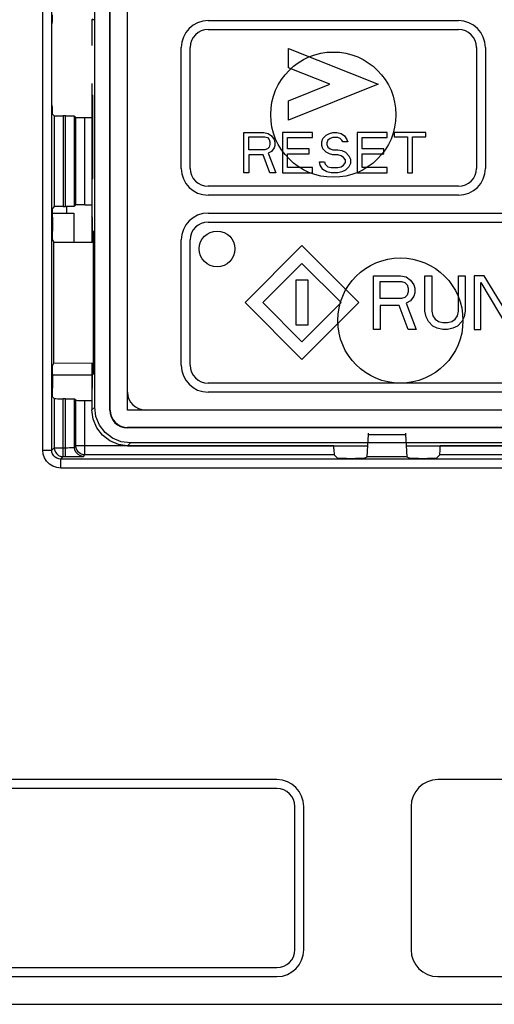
# Model space of a CAD drawing. Extents: x 28 to 410, y 36 to 287.
# Tile 10 of 40: x 92.62 to 99.25, y 199.26 to 213.01. Entities that reach past the tile are written whole.
import ezdxf

# ---------------------------------------------------------------- set-up
doc = ezdxf.new("R2010")
doc.units = 0
doc.header["$LTSCALE"] = 23.1
doc.layers.get('0').update_dxf_attribs({"linetype": 'CONTINUOUS'})
doc.layers.add('ALL_CURVE', color=7, linetype='CONTINUOUS')

msp = doc.modelspace()

# ---------------------------------------------------------------- linework, layer by layer
at = {"color": 7, "linetype": 'CONTINUOUS'}
for p, q in [((92.943, 207), (92.943, 229.06)), ((93.068, 207), (93.068, 229.06)), ((93.668, 207.6), (93.668, 229.02)), ((93.878, 207.56), (93.878, 229.06)), ((93.885, 207.56), (93.885, 229.06)), ((94.128, 207.56), (94.128, 229.06)), ((93.643, 213.025), (93.629, 213.011)), ((93.629, 213.011), (93.629, 212.65)), ((93.657, 213.011), (93.629, 213.011)), ((93.629, 212.121), (93.629, 210.409)), ((93.632, 210.789), (93.632, 211.957)), ((93.632, 211.957), (93.644, 211.956)), ((93.644, 210.789), (93.644, 211.956)), ((93.079, 211.693), (93.102, 211.67)), ((93.102, 211.67), (93.102, 210.4)), ((93.227, 211.668), (93.227, 210.403)), ((93.261, 211.668), (93.227, 211.668)), ((93.261, 210.403), (93.261, 211.668)), ((93.386, 210.405), (93.386, 211.666)), ((93.406, 211.646), (93.386, 211.666)), ((93.406, 210.424), (93.406, 211.646)), ((93.531, 210.427), (93.531, 211.644)), ((93.531, 211.644), (93.629, 211.644)), ((93.644, 210.79), (93.632, 210.789)), ((93.102, 210.4), (93.081, 210.379)), ((93.227, 210.403), (93.261, 210.403)), ((93.272, 210.403), (93.272, 210.31)), ((93.406, 210.424), (93.386, 210.405)), ((93.531, 210.427), (93.629, 210.427)), ((93.629, 210.409), (93.635, 210.403)), ((93.635, 210.409), (93.629, 210.409)), ((93.632, 210.265), (93.632, 210.406)), ((93.635, 210.073), (93.635, 210.409)), ((93.079, 210.31), (93.378, 210.31)), ((93.079, 210.254), (93.079, 210.06)), ((93.378, 210.31), (93.378, 209.904)), ((93.628, 210.26), (93.635, 210.268)), ((93.635, 210.268), (93.628, 210.261)), ((93.628, 210.26), (93.628, 209.903)), ((93.634, 210.255), (93.628, 210.26)), ((93.634, 210.255), (93.635, 210.256)), ((93.634, 210.255), (93.634, 209.903)), ((93.648, 210.06), (93.635, 210.073)), ((93.648, 210.06), (93.648, 208.06)), ((93.096, 209.905), (93.081, 209.936)), ((93.096, 208.216), (93.096, 209.905)), ((93.096, 209.905), (93.648, 209.903)), ((93.081, 208.185), (93.096, 208.216)), ((93.096, 208.216), (93.648, 208.218)), ((93.628, 208.218), (93.628, 207.86)), ((93.634, 208.218), (93.634, 207.866)), ((93.079, 208.06), (93.079, 207.866)), ((93.648, 208.06), (93.635, 208.048)), ((93.628, 208.048), (93.079, 208.048)), ((93.635, 207.711), (93.635, 208.048)), ((93.628, 207.86), (93.634, 207.866)), ((93.628, 207.86), (93.635, 207.853)), ((93.628, 207.86), (93.635, 207.853)), ((93.632, 207.715), (93.632, 207.856)), ((93.634, 207.866), (93.635, 207.864)), ((93.081, 207.741), (93.102, 207.72)), ((93.102, 207.72), (93.102, 207.034)), ((93.227, 206.909), (93.227, 207.718)), ((93.261, 207.718), (93.227, 207.718)), ((93.261, 206.909), (93.261, 207.718)), ((93.386, 207.038), (93.386, 207.716)), ((93.406, 207.696), (93.386, 207.716)), ((93.406, 207.058), (93.406, 207.696)), ((93.531, 206.933), (93.531, 207.694)), ((93.531, 207.694), (93.629, 207.694)), ((93.629, 207.711), (93.629, 207.561)), ((93.629, 207.711), (93.635, 207.711)), ((93.635, 207.718), (93.632, 207.714)), ((93.668, 207.6), (93.629, 207.561)), ((93.878, 207.56), (93.885, 207.56)), ((108.128, 207.56), (94.128, 207.56)), ((94.128, 207.317), (94.128, 207.31)), ((108.128, 207.317), (94.128, 207.317)), ((108.128, 207.31), (94.128, 207.31)), ((94.129, 207.061), (94.168, 207.101)), ((108.088, 207.101), (94.168, 207.101)), ((97.475, 206.905), (97.494, 207.219)), ((97.494, 207.219), (98.012, 207.219)), ((98.012, 207.219), (98.031, 206.905)), ((92.943, 207), (93.068, 207)), ((93.068, 207), (93.102, 207.034)), ((93.102, 207.034), (93.261, 207.034)), ((93.386, 207.038), (93.406, 207.058)), ((97.012, 207.058), (93.406, 207.058)), ((94.129, 207.061), (97.484, 207.061)), ((97.012, 207.02), (97.012, 207.061)), ((98.022, 207.061), (104.234, 207.061)), ((103.762, 207.058), (98.494, 207.058)), ((93.193, 206.875), (93.227, 206.909)), ((93.193, 206.75), (93.193, 206.875)), ((108.688, 206.875), (93.193, 206.875)), ((93.227, 206.909), (93.261, 206.909)), ((93.511, 206.913), (93.531, 206.933)), ((97.014, 206.933), (93.531, 206.933)), ((97.014, 206.933), (97.061, 206.886)), ((97.186, 206.884), (97.312, 206.884)), ((97.437, 206.886), (97.475, 206.905)), ((98.031, 206.905), (97.475, 206.905)), ((98.031, 206.905), (98.069, 206.886)), ((98.194, 206.884), (98.32, 206.884)), ((98.445, 206.886), (98.492, 206.933)), ((103.764, 206.933), (98.492, 206.933)), ((108.688, 206.75), (93.193, 206.75)), ((96.215, 202.398), (87.965, 202.398)), ((103.465, 202.398), (98.465, 202.398)), ((96.215, 202.273), (87.965, 202.273)), ((96.465, 200.023), (96.465, 202.023)), ((96.59, 200.023), (96.59, 202.023)), ((98.09, 202.023), (98.09, 200.023)), ((87.965, 199.773), (96.215, 199.773)), ((87.965, 199.648), (96.215, 199.648)), ((98.465, 199.648), (103.465, 199.648)), ((85.447, 199.26), (110.996, 199.26))]:
    msp.add_line(p, q, dxfattribs=at)
for points in [[(93.076, 212.952), (93.077, 212.991), (93.077, 213.025), (93.077, 213.053), (93.078, 213.071), (93.079, 213.077)], [(93.079, 211.693), (93.078, 211.7), (93.077, 211.718), (93.077, 211.746), (93.077, 211.78), (93.076, 211.818)], [(93.102, 211.67), (93.108, 211.67), (93.126, 211.669), (93.154, 211.668), (93.189, 211.668), (93.227, 211.668)], [(93.261, 211.668), (93.299, 211.668), (93.334, 211.668), (93.361, 211.667), (93.379, 211.667), (93.386, 211.666)], [(93.406, 211.646), (93.412, 211.646), (93.43, 211.645), (93.458, 211.644), (93.493, 211.644), (93.531, 211.644)], [(93.227, 210.403), (93.189, 210.403), (93.154, 210.402), (93.126, 210.402), (93.108, 210.401), (93.102, 210.4)], [(93.386, 210.405), (93.379, 210.404), (93.361, 210.404), (93.334, 210.403), (93.299, 210.403), (93.261, 210.403)], [(93.531, 210.427), (93.493, 210.427), (93.458, 210.426), (93.43, 210.426), (93.412, 210.425), (93.406, 210.424)], [(93.079, 210.254), (93.079, 210.293), (93.079, 210.327), (93.08, 210.355), (93.08, 210.373), (93.081, 210.379)], [(93.081, 209.936), (93.08, 209.943), (93.08, 209.961), (93.079, 209.988), (93.079, 210.023), (93.079, 210.06)], [(93.079, 208.06), (93.079, 208.098), (93.079, 208.132), (93.08, 208.16), (93.08, 208.178), (93.081, 208.185)], [(93.081, 207.741), (93.08, 207.748), (93.08, 207.766), (93.079, 207.793), (93.079, 207.828), (93.079, 207.866)], [(93.102, 207.72), (93.108, 207.72), (93.126, 207.719), (93.154, 207.718), (93.189, 207.718), (93.227, 207.718)], [(93.261, 207.718), (93.299, 207.718), (93.334, 207.718), (93.361, 207.717), (93.379, 207.717), (93.386, 207.716)], [(93.406, 207.696), (93.412, 207.696), (93.43, 207.695), (93.458, 207.694), (93.493, 207.694), (93.531, 207.694)], [(94.129, 207.061), (93.999, 207.078), (93.879, 207.128), (93.775, 207.208), (93.696, 207.311), (93.646, 207.432), (93.629, 207.561)], [(94.168, 207.101), (94.038, 207.118), (93.918, 207.168), (93.815, 207.247), (93.735, 207.35), (93.685, 207.471), (93.668, 207.6)], [(97.494, 207.219), (97.495, 207.228), (97.495, 207.233), (97.496, 207.235)], [(98.01, 207.235), (98.011, 207.233), (98.011, 207.228), (98.012, 207.219)], [(93.193, 206.75), (93.137, 206.756), (93.084, 206.775), (93.037, 206.805), (92.997, 206.844), (92.967, 206.892), (92.949, 206.944), (92.943, 207)], [(93.193, 206.875), (93.165, 206.878), (93.138, 206.887), (93.115, 206.902), (93.095, 206.922), (93.08, 206.946), (93.071, 206.972), (93.068, 207)], [(93.102, 207.034), (93.106, 207.002), (93.119, 206.972), (93.138, 206.946), (93.164, 206.926), (93.194, 206.913), (93.227, 206.909)], [(93.261, 207.034), (93.289, 207.034), (93.315, 207.035), (93.338, 207.035), (93.358, 207.036), (93.373, 207.037), (93.383, 207.038), (93.386, 207.038)], [(93.511, 206.913), (93.472, 206.92), (93.438, 206.937), (93.41, 206.965), (93.392, 207), (93.386, 207.038)], [(93.531, 206.933), (93.498, 206.937), (93.468, 206.95), (93.442, 206.97), (93.423, 206.996), (93.41, 207.026), (93.406, 207.058)], [(97.012, 207.02), (97.012, 206.985), (97.013, 206.958), (97.013, 206.94), (97.014, 206.933)], [(98.492, 206.933), (98.493, 206.94), (98.493, 206.958), (98.494, 206.985), (98.494, 207.02), (98.494, 207.061)], [(93.261, 206.909), (93.316, 206.909), (93.369, 206.91), (93.416, 206.91), (93.455, 206.911), (93.485, 206.912), (93.504, 206.913), (93.511, 206.913)], [(97.186, 206.884), (97.148, 206.884), (97.113, 206.884), (97.086, 206.885), (97.068, 206.885), (97.061, 206.886)], [(97.437, 206.886), (97.43, 206.885), (97.412, 206.885), (97.384, 206.884), (97.35, 206.884), (97.312, 206.884)], [(98.194, 206.884), (98.156, 206.884), (98.121, 206.884), (98.094, 206.885), (98.076, 206.885), (98.069, 206.886)], [(98.445, 206.886), (98.438, 206.885), (98.42, 206.885), (98.393, 206.884), (98.358, 206.884), (98.32, 206.884)]]:
    msp.add_lwpolyline(points, dxfattribs=at)
for centre in [(97.003, 211.685), (97.94, 208.81)]:
    msp.add_circle(centre, 0.875, dxfattribs=at)
for centre, radius, start, end in [((94.378, 207.81), 0.25, 180, 270), ((94.128, 207.56), 0.25, 180, 270), ((94.128, 207.56), 0.243, 180, 270), ((96.215, 202.023), 0.375, 0, 90), ((98.465, 202.023), 0.375, 90, 180), ((96.215, 202.023), 0.25, 0, 90), ((96.215, 200.023), 0.25, 270, 360), ((96.215, 200.023), 0.375, 270, 360), ((98.465, 200.023), 0.375, 180, 270)]:
    msp.add_arc(centre, radius, start, end, dxfattribs=at)
at = {"layer": 'ALL_CURVE', "linetype": 'CONTINUOUS'}
for p, q in [((95.253, 212.998), (98.753, 212.998)), ((95.253, 212.873), (98.753, 212.873)), ((94.878, 210.935), (94.878, 212.623)), ((95.003, 210.935), (95.003, 212.623)), ((96.378, 212.341), (96.378, 212.61)), ((96.378, 212.61), (97.628, 212.11)), ((99.003, 212.623), (99.003, 210.935)), ((99.128, 212.623), (99.128, 210.935)), ((96.955, 212.11), (96.378, 212.341)), ((96.378, 211.88), (96.955, 212.11)), ((97.628, 212.11), (96.378, 211.61)), ((96.378, 211.61), (96.378, 211.88)), ((95.753, 210.873), (95.753, 211.435)), ((95.753, 211.435), (96.034, 211.435)), ((95.823, 211.196), (95.823, 211.376)), ((95.823, 211.376), (96.046, 211.376)), ((96.034, 211.435), (96.093, 211.423)), ((96.046, 211.376), (96.081, 211.364)), ((96.081, 211.364), (96.105, 211.34)), ((96.093, 211.423), (96.14, 211.387)), ((96.14, 211.387), (96.175, 211.34)), ((96.292, 211.435), (96.292, 210.873)), ((96.714, 211.435), (96.292, 211.435)), ((96.362, 211.208), (96.362, 211.364)), ((96.362, 211.364), (96.714, 211.364)), ((96.714, 211.364), (96.714, 211.435)), ((96.843, 211.304), (96.855, 211.352)), ((96.855, 211.352), (96.901, 211.399)), ((96.901, 211.399), (96.948, 211.423)), ((96.96, 211.352), (96.925, 211.328)), ((96.948, 211.423), (96.995, 211.435)), ((96.995, 211.364), (96.96, 211.352)), ((96.995, 211.435), (97.054, 211.435)), ((97.065, 211.364), (96.995, 211.364)), ((97.054, 211.435), (97.112, 211.423)), ((97.101, 211.352), (97.065, 211.364)), ((97.124, 211.328), (97.101, 211.352)), ((97.112, 211.423), (97.159, 211.387)), ((97.159, 211.387), (97.194, 211.34)), ((97.335, 211.435), (97.335, 210.873)), ((97.757, 211.435), (97.335, 211.435)), ((97.405, 211.208), (97.405, 211.364)), ((97.405, 211.364), (97.757, 211.364)), ((97.757, 211.364), (97.757, 211.435)), ((97.851, 211.435), (97.851, 211.376)), ((98.296, 211.435), (97.851, 211.435)), ((97.851, 211.376), (98.038, 211.376)), ((98.038, 211.376), (98.038, 210.873)), ((98.108, 210.873), (98.108, 211.376)), ((98.108, 211.376), (98.296, 211.376)), ((98.296, 211.376), (98.296, 211.435)), ((96.105, 211.232), (96.081, 211.208)), ((96.105, 211.34), (96.116, 211.304)), ((96.116, 211.268), (96.105, 211.232)), ((96.116, 211.304), (96.116, 211.268)), ((96.175, 211.22), (96.14, 211.172)), ((96.175, 211.34), (96.187, 211.304)), ((96.187, 211.256), (96.175, 211.22)), ((96.187, 211.304), (96.187, 211.256)), ((96.843, 211.256), (96.843, 211.304)), ((96.855, 211.208), (96.843, 211.256)), ((96.925, 211.328), (96.913, 211.292)), ((96.913, 211.292), (96.913, 211.268)), ((96.913, 211.268), (96.925, 211.232)), ((96.925, 211.232), (96.96, 211.208)), ((97.136, 211.304), (97.124, 211.328)), ((97.206, 211.304), (97.136, 211.304)), ((97.194, 211.34), (97.206, 211.304)), ((96.046, 211.196), (95.823, 211.196)), ((95.823, 211.124), (95.823, 210.873)), ((96.022, 211.124), (95.823, 211.124)), ((96.116, 210.873), (96.022, 211.124)), ((96.081, 211.208), (96.046, 211.196)), ((96.14, 211.172), (96.093, 211.148)), ((96.093, 211.148), (96.198, 210.873)), ((96.667, 211.208), (96.362, 211.208)), ((96.362, 210.945), (96.362, 211.136)), ((96.362, 211.136), (96.667, 211.136)), ((96.667, 211.136), (96.667, 211.208)), ((96.901, 211.16), (96.855, 211.208)), ((96.948, 211.136), (96.901, 211.16)), ((96.995, 211.124), (96.948, 211.136)), ((96.96, 211.208), (96.995, 211.196)), ((96.995, 211.196), (97.065, 211.196)), ((97.065, 211.124), (96.995, 211.124)), ((97.065, 211.196), (97.124, 211.184)), ((97.112, 211.112), (97.065, 211.124)), ((97.147, 211.088), (97.112, 211.112)), ((97.124, 211.184), (97.171, 211.16)), ((97.171, 211.052), (97.147, 211.088)), ((97.171, 211.16), (97.218, 211.112)), ((97.218, 211.112), (97.241, 211.064)), ((97.71, 211.208), (97.405, 211.208)), ((97.405, 210.945), (97.405, 211.136)), ((97.405, 211.136), (97.71, 211.136)), ((97.71, 211.136), (97.71, 211.208)), ((96.714, 210.945), (96.362, 210.945)), ((96.714, 210.873), (96.714, 210.945)), ((96.819, 210.981), (96.808, 211.028)), ((96.808, 211.028), (96.878, 211.028)), ((96.855, 210.921), (96.819, 210.981)), ((96.878, 211.028), (96.89, 210.993)), ((96.89, 210.993), (96.925, 210.957)), ((96.925, 210.957), (96.972, 210.945)), ((96.972, 210.945), (97.065, 210.945)), ((97.065, 210.945), (97.112, 210.957)), ((97.112, 210.957), (97.147, 210.981)), ((97.147, 210.981), (97.171, 211.016)), ((97.171, 211.016), (97.171, 211.052)), ((97.218, 210.957), (97.171, 210.909)), ((97.241, 211.005), (97.218, 210.957)), ((97.241, 211.064), (97.241, 211.005)), ((97.757, 210.945), (97.405, 210.945)), ((97.757, 210.873), (97.757, 210.945)), ((95.823, 210.873), (95.753, 210.873)), ((96.198, 210.873), (96.116, 210.873)), ((96.292, 210.873), (96.714, 210.873)), ((96.913, 210.885), (96.855, 210.921)), ((96.972, 210.873), (96.913, 210.885)), ((97.065, 210.873), (96.972, 210.873)), ((97.124, 210.885), (97.065, 210.873)), ((97.171, 210.909), (97.124, 210.885)), ((97.335, 210.873), (97.757, 210.873)), ((98.038, 210.873), (98.108, 210.873)), ((98.753, 210.685), (95.253, 210.685)), ((98.753, 210.56), (95.253, 210.56)), ((95.253, 210.31), (100.628, 210.31)), ((95.253, 210.185), (100.628, 210.185)), ((94.878, 208.185), (94.878, 209.935)), ((95.003, 208.185), (95.003, 209.935)), ((95.77, 209.06), (96.565, 209.856)), ((96.565, 209.856), (97.361, 209.06)), ((96.017, 209.06), (96.565, 209.608)), ((96.565, 209.608), (97.113, 209.06)), ((97.565, 208.685), (97.565, 209.435)), ((97.565, 209.435), (97.94, 209.435)), ((97.94, 209.435), (98.019, 209.419)), ((98.284, 208.941), (98.284, 209.435)), ((98.284, 209.435), (98.378, 209.435)), ((98.378, 209.435), (98.378, 208.941)), ((98.753, 208.941), (98.753, 209.435)), ((98.753, 209.435), (98.847, 209.435)), ((98.847, 209.435), (98.847, 208.941)), ((98.972, 209.435), (98.972, 208.685)), ((99.112, 209.435), (98.972, 209.435)), ((99.503, 208.797), (99.112, 209.435)), ((96.478, 209.373), (96.478, 208.748)), ((96.653, 209.373), (96.478, 209.373)), ((96.653, 208.748), (96.653, 209.373)), ((97.659, 209.116), (97.659, 209.356)), ((97.659, 209.356), (97.956, 209.356)), ((97.956, 209.356), (98.003, 209.34)), ((98.003, 209.34), (98.034, 209.308)), ((98.019, 209.419), (98.081, 209.372)), ((98.034, 209.308), (98.05, 209.26)), ((98.081, 209.372), (98.128, 209.308)), ((98.128, 209.308), (98.144, 209.26)), ((99.065, 208.685), (99.065, 209.34)), ((99.065, 209.34), (99.456, 208.685)), ((98.034, 209.164), (98.003, 209.132)), ((98.05, 209.212), (98.034, 209.164)), ((98.05, 209.26), (98.05, 209.212)), ((98.144, 209.196), (98.128, 209.148)), ((98.144, 209.26), (98.144, 209.196)), ((96.565, 208.265), (95.77, 209.06)), ((96.565, 208.512), (96.017, 209.06)), ((97.113, 209.06), (96.565, 208.512)), ((97.361, 209.06), (96.565, 208.265)), ((97.956, 209.116), (97.659, 209.116)), ((97.659, 209.02), (97.659, 208.685)), ((97.925, 209.02), (97.659, 209.02)), ((98.05, 208.685), (97.925, 209.02)), ((98.003, 209.132), (97.956, 209.116)), ((98.081, 209.084), (98.019, 209.052)), ((98.019, 209.052), (98.159, 208.685)), ((98.128, 209.148), (98.081, 209.084)), ((98.3, 208.861), (98.284, 208.941)), ((98.378, 208.941), (98.394, 208.877)), ((98.394, 208.877), (98.425, 208.829)), ((98.706, 208.829), (98.737, 208.877)), ((98.737, 208.877), (98.753, 208.941)), ((98.847, 208.941), (98.831, 208.861)), ((96.478, 208.748), (96.653, 208.748)), ((98.331, 208.797), (98.3, 208.861)), ((98.394, 208.733), (98.331, 208.797)), ((98.425, 208.829), (98.472, 208.797)), ((98.472, 208.797), (98.534, 208.781)), ((98.534, 208.781), (98.597, 208.781)), ((98.597, 208.781), (98.659, 208.797)), ((98.659, 208.797), (98.706, 208.829)), ((98.8, 208.797), (98.737, 208.733)), ((98.831, 208.861), (98.8, 208.797)), ((97.659, 208.685), (97.565, 208.685)), ((98.159, 208.685), (98.05, 208.685)), ((98.456, 208.701), (98.394, 208.733)), ((98.534, 208.685), (98.456, 208.701)), ((98.597, 208.685), (98.534, 208.685)), ((98.675, 208.701), (98.597, 208.685)), ((98.737, 208.733), (98.675, 208.701)), ((98.972, 208.685), (99.065, 208.685)), ((100.628, 207.935), (95.253, 207.935)), ((100.628, 207.81), (95.253, 207.81))]:
    msp.add_line(p, q, dxfattribs=at)
msp.add_circle((95.378, 209.81), 0.25, dxfattribs=at)
for centre, radius, start, end in [((95.253, 212.623), 0.375, 90, 180), ((95.253, 212.623), 0.25, 90, 180), ((98.753, 212.623), 0.375, 0, 90), ((98.753, 212.623), 0.25, 0, 90), ((95.253, 210.935), 0.375, 180, 270), ((95.253, 210.935), 0.25, 180, 270), ((98.753, 210.935), 0.375, 270, 360), ((98.753, 210.935), 0.25, 270, 360), ((95.253, 209.935), 0.375, 90, 180), ((95.253, 209.935), 0.25, 90, 180), ((95.253, 208.185), 0.375, 180, 270), ((95.253, 208.185), 0.25, 180, 270)]:
    msp.add_arc(centre, radius, start, end, dxfattribs=at)

doc.saveas('drawing.dxf')
